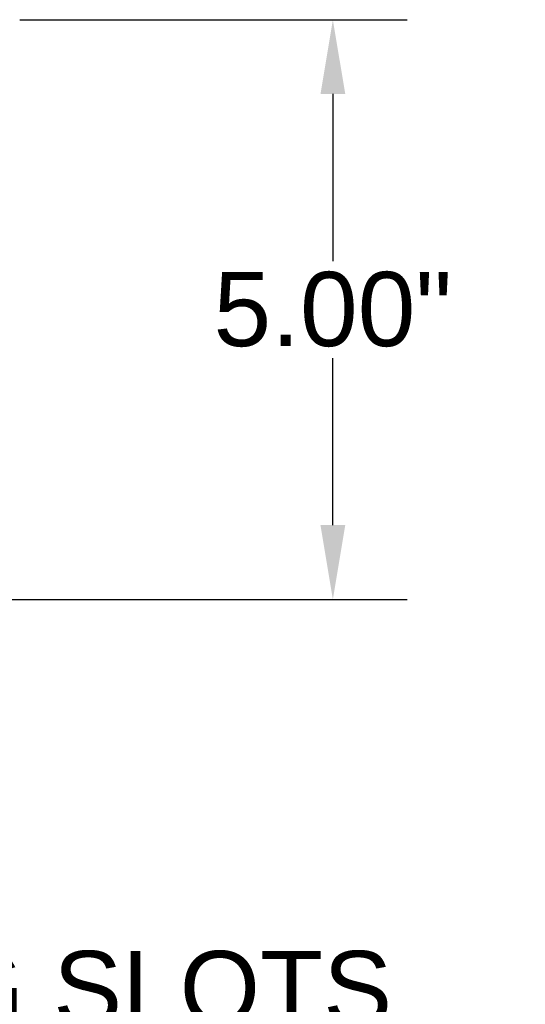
# Model space of a CAD drawing. Header units: inches. Extents: x -13.9 to 83.8, y -28.8 to 34.3.
# Tile 25 of 88: x 22.4 to 26.7, y -18.6 to -10.2. Entities that reach past the tile are written whole.
import ezdxf

# ---------------------------------------------------------------- set-up
doc = ezdxf.new("R2010")
doc.units = ezdxf.units.IN
doc.header["$MEASUREMENT"] = 0
doc.layers.add('DIMS', color=4, linetype='Continuous')
doc.styles.get("Standard").update_dxf_attribs({"font": 'arial.ttf', "height": 0.6322})
doc.dimstyles.get("Standard").update_dxf_attribs({"dimtxt": 0.6322, "dimasz": 0.6322, "dimexe": 0.6322, "dimexo": 0.125, "dimgap": 0.09, "dimtad": 0, "dimtih": 1, "dimtoh": 1, "dimzin": 0, "dimdsep": 46, "dimtxsty": 'Standard', "dimcen": 0.09, "dimadec": 0, "dimazin": 0, "dimtfac": 1, "dimtofl": 0, "dimtmove": 0, "dimatfit": 3, "dimfxl": 1, "dimtolj": 1, "dimtzin": 0, "dimarcsym": 0})

# ---------------------------------------------------------------- blocks, each defined once
blk = doc.blocks.new('*D44')
at = {"layer": 'Defpoints', "color": 0}
for p in [(22.2492, -10.2182), (25.0386, -10.2182), (15.2311, -15.153)]:
    blk.add_point(p, dxfattribs=at)
at = {"layer": 'DIMS', "color": 0, "lineweight": -2}
for p, q in [((22.3742, -10.2182), (25.6708, -10.2182)), ((25.0386, -10.8504), (25.0386, -12.2728)), ((25.0386, -14.5208), (25.0386, -13.0984)), ((15.3561, -15.153), (25.6708, -15.153))]:
    blk.add_line(p, q, dxfattribs=at)
at = {"layer": 'DIMS', "color": 0}
for points in [[(24.9332, -10.8504), (25.144, -10.8504), (25.0386, -10.2182)], [(24.9332, -14.5208), (25.144, -14.5208), (25.0386, -15.153)]]:
    blk.add_solid(points, dxfattribs=at)
at = {"layer": 'DIMS', "color": 0, "insert": (25.0386, -12.6856), "char_height": 0.6322, "attachment_point": 5}
blk.add_mtext('\\A1;5.00"', dxfattribs=at)

msp = doc.modelspace()

# ---------------------------------------------------------------- texts
at = {"layer": 'DIMS', "insert": (17.3783, -18.1456), "char_height": 0.63, "attachment_point": 1}
msp.add_mtext('\\A1; MOUNTING SLOTS\\P.40" WIDE X 1.87" LONG\\P(4 PLACES)', dxfattribs=at)

# ---------------------------------------------------------------- dimensions: what is measured, and where the dimension line sits
at = {"layer": 'DIMS'}
dim = msp.add_linear_dim(base=(25.0386, -10.2182), p1=(15.2311, -15.153), p2=(22.2492, -10.2182), angle=90, text='5.00"', dimstyle='Standard', override={"dimpost": '"'}, dxfattribs=at)
dim.commit()
dim.dimension.update_dxf_attribs({"geometry": '*D44', "text_midpoint": (25.0386, -12.6856)})

doc.saveas('drawing.dxf')
